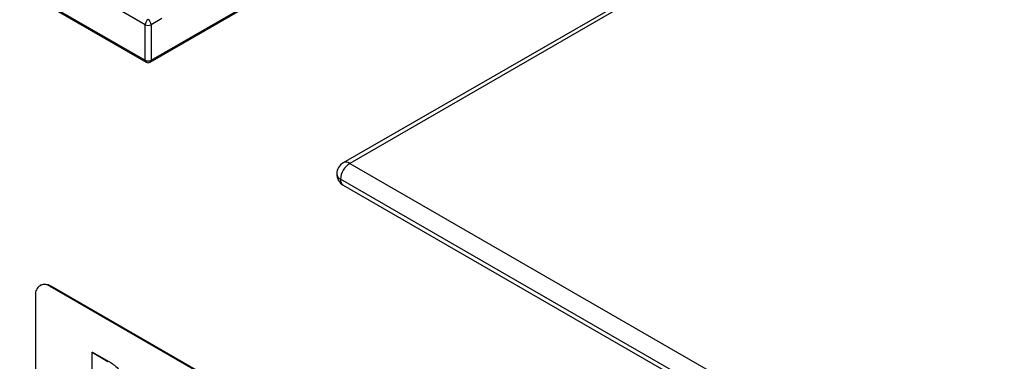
# Model space of a CAD drawing. Header units: millimetres. Extents: x 16 to 503, y 3 to 290.
# Tile 5 of 169: x 47.83 to 55.14, y 79.95 to 82.49. Entities that reach past the tile are written whole.
import ezdxf

# ---------------------------------------------------------------- set-up
doc = ezdxf.new("R2010")
doc.units = ezdxf.units.MM

msp = doc.modelspace()

# ---------------------------------------------------------------- linework, layer by layer
at = {"color": 7, "linetype": 'Continuous', "lineweight": 25}
for p, q in [((56.3546, 84.9612), (50.2291, 81.425)), ((56.3828, 84.9449), (50.2772, 81.4202)), ((48.7596, 82.4502), (46.4098, 83.8067)), ((46.4098, 83.5429), (48.7596, 82.1864)), ((46.4162, 83.5288), (48.766, 82.1723)), ((48.7967, 82.1723), (49.6962, 82.6915)), ((48.8031, 82.1864), (49.7025, 82.7056)), ((48.7596, 82.1864), (48.7596, 82.4502)), ((48.882, 82.4957), (48.8031, 82.4502)), ((48.8031, 82.4502), (48.8031, 82.1864)), ((50.2772, 81.4202), (54.9005, 78.7512)), ((54.8326, 78.6335), (50.2092, 81.3025)), ((50.2291, 81.2585), (54.8525, 78.5894)), ((47.9823, 80.5149), (47.978, 80.5124)), ((48.0549, 80.5048), (48.0593, 80.5073)), ((50.557, 79.0604), (48.0549, 80.5048)), ((50.5613, 79.0629), (48.0593, 80.5073)), ((47.9461, 80.442), (47.9461, 79.7511)), ((48.3647, 80.0173), (48.3675, 80.0189)), ((48.3647, 79.6947), (48.3647, 80.0173)), ((48.3647, 80.0173), (48.482, 79.9496)), ((48.3675, 80.0189), (48.4847, 79.9512)), ((48.482, 79.9496), (48.4847, 79.9512))]:
    msp.add_line(p, q, dxfattribs=at)
for centre, radius, start, end in [((48.8068, 82.4481), 0.0473, 122.60548, 177.39452), ((48.7814, 82.4922), 0.0473, 242.60967, 297.39033), ((48.7559, 82.4481), 0.0473, 2.60548, 57.39452), ((48.7742, 82.1845), 0.0148, 172.74417, 235.94365), ((48.7814, 82.2284), 0.0473, 242.60967, 297.39033), ((48.7814, 82.199), 0.0308, 240.00269, 299.99731), ((48.7885, 82.1845), 0.0148, 304.05635, 7.25583), ((50.2772, 81.3417), 0.0962, 119.99731, 180), ((50.3568, 81.2958), 0.1478, 122.60548, 177.39452), ((50.249, 81.3809), 0.0484, 54.38242, 114.30712), ((50.2772, 81.3417), 0.0962, 180, 240.00269), ((50.2291, 81.3465), 0.0484, 185.6948, 245.62534), ((50.2563, 81.2973), 0.0474, 173.70115, 234.98667), ((48.0124, 80.4527), 0.0672, 50.79671, 189.21404), ((48.0142, 80.4444), 0.0774, 54.38242, 114.30712)]:
    msp.add_arc(centre, radius, start, end, dxfattribs=at)
msp.add_open_spline([(48.4847, 79.9512), (48.4974, 79.9437), (48.5227, 79.9286), (48.555, 79.9022), (48.5747, 79.8715), (48.5893, 79.8385), (48.5916, 79.8149), (48.5931, 79.7992)], degree=3, knots=[0, 0, 0, 0, 0.251138, 0.500538, 0.625743, 0.751054, 1, 1, 1, 1], dxfattribs=at)

doc.saveas('drawing.dxf')
